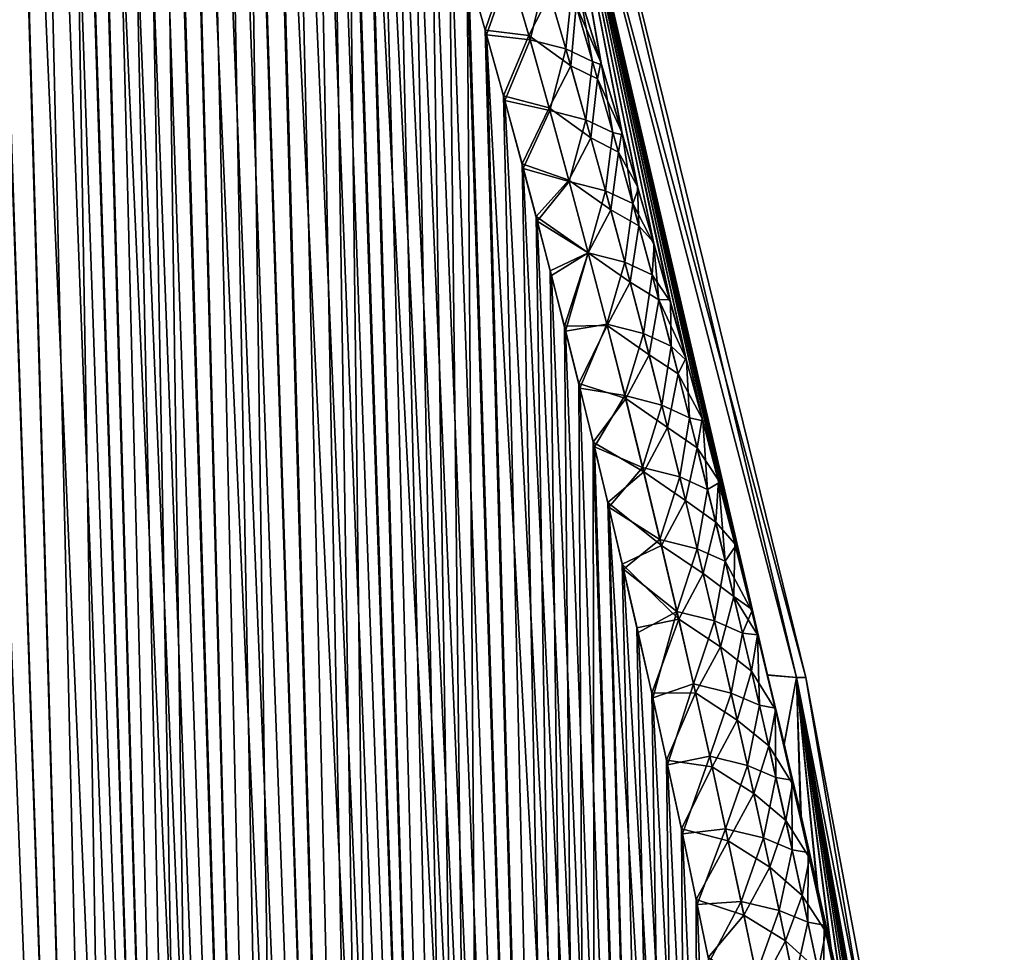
# Model space of a CAD drawing. Header units: metres. Extents: x -109 to 109, y -108 to 40.
# Tile 187 of 216: x 93.64 to 100.03, y -81.67 to -75.62. Entities that reach past the tile are written whole.
import ezdxf

# ---------------------------------------------------------------- set-up
doc = ezdxf.new("R2010")
doc.units = ezdxf.units.M
doc.layers.add('solid_K_24_42_18_000C86_XXX', color=7, linetype='CONTINUOUS')

msp = doc.modelspace()

# ---------------------------------------------------------------- linework, layer by layer
at = {"layer": 'solid_K_24_42_18_000C86_XXX'}
for points in [[(94.02282, -102.831841, 10.116003), (92.827583, -68.201416, 9.772555), (92.676445, -68.26963, 10.055494)], [(94.022644, -102.831841, -10.116307), (92.820801, -68.203453, -9.784935), (92.975037, -68.180695, -9.510736)], [(94.022644, -102.831841, -10.116307), (93.591431, -102.810715, -10.906762), (92.820801, -68.203453, -9.784935)], [(94.02282, -102.831841, 10.116003), (92.981041, -68.180748, 9.500344), (92.827583, -68.201416, 9.772555)], [(94.022644, -102.831841, -10.116307), (92.975037, -68.180695, -9.510736), (93.135391, -68.203712, -9.240135)], [(94.491798, -102.810669, 9.34737), (93.140869, -68.205284, 9.231131), (92.981041, -68.180748, 9.500344)], [(94.02282, -102.831841, 10.116003), (94.491798, -102.810669, 9.34737), (92.981041, -68.180748, 9.500344)], [(94.022644, -102.831841, -10.116307), (93.135391, -68.203712, -9.240135), (93.306366, -68.274971, -8.966091)], [(94.491798, -102.810669, 9.34737), (93.311584, -68.277779, 8.957937), (93.140869, -68.205284, 9.231131)], [(93.591545, -102.81073, 10.906535), (94.02282, -102.831841, 10.116003), (92.676445, -68.26963, 10.055494)], [(94.491585, -102.810684, -9.347705), (93.306366, -68.274971, -8.966091), (93.492111, -68.401138, -8.683512)], [(94.491585, -102.810684, -9.347705), (94.022644, -102.831841, -10.116307), (93.306366, -68.274971, -8.966091)], [(94.491798, -102.810669, 9.34737), (93.497559, -68.405632, 8.675452), (93.311584, -68.277779, 8.957937)], [(94.491585, -102.810684, -9.347705), (93.492111, -68.401138, -8.683512), (93.69529, -68.591568, -8.390559)], [(94.998283, -102.746971, 8.60115), (93.701714, -68.598389, 8.381553), (93.497559, -68.405632, 8.675452)], [(94.491798, -102.810669, 9.34737), (94.998283, -102.746971, 8.60115), (93.497559, -68.405632, 8.675452)], [(94.491585, -102.810684, -9.347705), (93.69529, -68.591568, -8.390559), (93.916603, -68.854912, -8.088625)], [(94.998283, -102.746971, 8.60115), (93.81073, -68.721733, 8.230936), (93.701714, -68.598389, 8.381553)], [(94.998283, -102.746971, 8.60115), (93.923767, -68.864388, 8.079137), (93.81073, -68.721733, 8.230936)], [(94.998077, -102.747002, -8.601447), (93.916603, -68.854912, -8.088625), (94.03363, -69.0158, -7.935572)], [(94.998077, -102.747002, -8.601447), (94.491585, -102.810684, -9.347705), (93.916603, -68.854912, -8.088625)], [(94.998283, -102.746971, 8.60115), (94.040916, -69.026253, 7.926178), (93.923767, -68.864388, 8.079137)], [(94.998077, -102.747002, -8.601447), (94.03363, -69.0158, -7.935572), (94.154335, -69.196877, -7.782183)], [(95.542007, -102.640343, 7.878324), (94.161766, -69.208427, 7.772877), (94.040916, -69.026253, 7.926178)], [(94.998283, -102.746971, 8.60115), (95.542007, -102.640343, 7.878324), (94.040916, -69.026253, 7.926178)], [(94.998077, -102.747002, -8.601447), (94.154335, -69.196877, -7.782183), (94.278687, -69.398094, -7.62862)], [(95.542007, -102.640343, 7.878324), (94.286308, -69.410919, 7.619349), (94.161766, -69.208427, 7.772877)], [(94.998077, -102.747002, -8.601447), (94.278687, -69.398094, -7.62862), (94.406532, -69.620445, -7.47526)], [(95.542007, -102.640343, 7.878324), (94.414337, -69.634537, 7.466045), (94.286308, -69.410919, 7.619349)], [(94.998077, -102.747002, -8.601447), (94.406532, -69.620445, -7.47526), (94.537827, -69.864052, -7.322261)], [(95.542007, -102.640343, 7.878324), (94.545784, -69.879364, 7.313136), (94.414337, -69.634537, 7.466045)], [(95.541832, -102.640381, -7.878541), (94.537827, -69.864052, -7.322261), (94.672508, -70.1297, -7.16984)], [(95.541832, -102.640381, -7.878541), (94.998077, -102.747002, -8.601447), (94.537827, -69.864052, -7.322261)], [(95.542007, -102.640343, 7.878324), (94.680595, -70.146194, 7.160828), (94.545784, -69.879364, 7.313136)], [(95.541832, -102.640381, -7.878541), (94.672508, -70.1297, -7.16984), (94.810516, -70.417686, -7.018166)], [(96.122894, -102.490204, 7.179855), (94.818718, -70.435295, 7.009289), (94.680595, -70.146194, 7.160828)], [(95.542007, -102.640343, 7.878324), (96.122894, -102.490204, 7.179855), (94.680595, -70.146194, 7.160828)], [(95.541832, -102.640381, -7.878541), (94.810516, -70.417686, -7.018166), (94.951843, -70.728699, -6.867344)], [(96.122894, -102.490204, 7.179855), (94.960144, -70.747391, 6.858626), (94.818718, -70.435295, 7.009289)], [(95.541832, -102.640381, -7.878541), (94.951843, -70.728699, -6.867344), (95.096466, -71.063377, -6.71753)], [(96.122894, -102.490204, 7.179855), (95.104828, -71.083176, 6.708997), (94.960144, -70.747391, 6.858626)], [(96.122765, -102.490242, -7.179998), (95.096466, -71.063377, -6.71753), (95.244385, -71.422218, -6.56879)], [(96.122765, -102.490242, -7.179998), (95.541832, -102.640381, -7.878541), (95.096466, -71.063377, -6.71753)], [(96.122894, -102.490204, 7.179855), (95.2528, -71.443115, 6.560461), (95.104828, -71.083176, 6.708997)], [(96.122765, -102.490242, -7.179998), (95.244385, -71.422218, -6.56879), (95.395584, -71.806396, -6.421269)], [(96.74115, -102.295296, 6.506678), (95.404037, -71.828377, 6.413153), (95.2528, -71.443115, 6.560461)], [(96.122894, -102.490204, 7.179855), (96.74115, -102.295296, 6.506678), (95.2528, -71.443115, 6.560461)], [(96.122765, -102.490242, -7.179998), (95.395584, -71.806396, -6.421269), (95.550079, -72.216133, -6.275023)], [(96.74115, -102.295296, 6.506678), (95.558563, -72.239174, 6.267127), (95.404037, -71.828377, 6.413153)], [(96.122765, -102.490242, -7.179998), (95.550079, -72.216133, -6.275023), (95.6549, -72.504532, -6.178323)], [(96.74115, -102.295296, 6.506678), (95.663391, -72.528267, 6.170578), (95.558563, -72.239174, 6.267127)], [(96.122765, -102.490242, -7.179998), (95.6549, -72.504532, -6.178323), (95.761177, -72.804703, -6.082247)], [(96.74115, -102.295296, 6.506678), (95.769676, -72.829109, 6.074656), (95.663391, -72.528267, 6.170578)], [(96.741074, -102.295326, -6.506762), (95.761177, -72.804703, -6.082247), (95.868912, -73.117325, -5.986857)], [(96.741074, -102.295326, -6.506762), (96.122765, -102.490242, -7.179998), (95.761177, -72.804703, -6.082247)], [(96.74115, -102.295296, 6.506678), (95.877411, -73.142395, 5.979422), (95.769676, -72.829109, 6.074656)], [(96.741074, -102.295326, -6.506762), (95.868912, -73.117325, -5.986857), (95.978088, -73.443222, -5.892219)], [(98.681587, -79.883408, -1.653787), (96.927246, -73.114449, -2.469506), (97.075981, -73.114449)], [(97.412163, -75.892372, -4.09162), (97.277092, -75.454353, -4.20167), (96.927246, -73.114449, -2.469506)], [(97.548462, -76.346474, -3.982953), (97.412163, -75.892372, -4.09162), (96.927246, -73.114449, -2.469506)], [(97.651527, -76.698296, -3.902545), (97.548462, -76.346474, -3.982953), (96.927246, -73.114449, -2.469506)], [(97.755272, -77.059906, -3.823112), (97.651527, -76.698296, -3.902545), (96.927246, -73.114449, -2.469506)], [(97.859489, -77.430649, -3.744467), (97.755272, -77.059906, -3.823112), (96.927246, -73.114449, -2.469506)], [(97.964218, -77.811043, -3.666719), (97.859489, -77.430649, -3.744467), (96.927246, -73.114449, -2.469506)], [(98.069489, -78.201675, -3.590001), (97.964218, -77.811043, -3.666719), (96.927246, -73.114449, -2.469506)], [(98.175339, -78.603142, -3.514442), (98.069489, -78.201675, -3.590001), (96.927246, -73.114449, -2.469506)], [(98.281647, -79.015297, -3.440011), (98.175339, -78.603142, -3.514442), (96.927246, -73.114449, -2.469506)], [(98.388199, -79.437561, -3.366569), (98.281647, -79.015297, -3.440011), (96.927246, -73.114449, -2.469506)], [(98.430046, -79.605988, -3.33808), (98.388199, -79.437561, -3.366569), (96.927246, -73.114449, -2.469506)], [(98.494034, -79.86644, -3.294936), (98.430046, -79.605988, -3.33808), (96.927246, -73.114449, -2.469506)], [(98.681587, -79.883408, -1.653787), (98.494034, -79.86644, -3.294936), (96.927246, -73.114449, -2.469506)], [(96.927261, -73.114449, 2.469382), (98.743149, -79.883408), (97.075981, -73.114449)], [(96.927261, -73.114449, 2.469382), (98.681595, -79.883408, 1.653704), (98.743149, -79.883408)], [(96.927261, -73.114449, 2.469382), (98.494141, -79.86689, 3.294863), (98.681595, -79.883408, 1.653704)], [(96.927261, -73.114449, 2.469382), (98.392174, -79.453491, 3.363854), (98.494141, -79.86689, 3.294863)], [(96.927261, -73.114449, 2.469382), (98.285728, -79.031288, 3.437169), (98.392174, -79.453491, 3.363854)], [(96.927261, -73.114449, 2.469382), (98.179527, -78.619186, 3.511473), (98.285728, -79.031288, 3.437169)], [(96.927261, -73.114449, 2.469382), (98.073776, -78.217766, 3.586902), (98.179527, -78.619186, 3.511473)], [(96.927261, -73.114449, 2.469382), (97.968605, -77.827156, 3.663491), (98.073776, -78.217766, 3.586902)], [(96.927261, -73.114449, 2.469382), (97.863976, -77.446777, 3.741107), (97.968605, -77.827156, 3.663491)], [(96.927261, -73.114449, 2.469382), (97.75985, -77.076027, 3.81962), (97.863976, -77.446777, 3.741107)], [(96.927261, -73.114449, 2.469382), (97.656204, -76.714401, 3.898923), (97.75985, -77.076027, 3.81962)], [(96.927261, -73.114449, 2.469382), (97.553223, -76.362541, 3.9792), (97.656204, -76.714401, 3.898923)], [(96.927261, -73.114449, 2.469382), (97.41703, -75.908371, 4.087693), (97.553223, -76.362541, 3.9792)], [(96.927261, -73.114449, 2.469382), (97.282066, -75.470261, 4.197567), (97.41703, -75.908371, 4.087693)], [(98.743149, -79.883408), (98.681587, -79.883408, -1.653787), (97.075981, -73.114449)], [(97.396698, -102.054413, 5.860334), (95.986572, -73.468933, 5.884945), (95.877411, -73.142395, 5.979422)], [(96.74115, -102.295296, 6.506678), (97.396698, -102.054413, 5.860334), (95.877411, -73.142395, 5.979422)], [(96.741074, -102.295326, -6.506762), (95.978088, -73.443222, -5.892219), (96.088715, -73.781868, -5.798305)], [(97.396698, -102.054413, 5.860334), (96.097183, -73.808197, 5.791195), (95.986572, -73.468933, 5.884945)], [(96.741074, -102.295326, -6.506762), (96.088715, -73.781868, -5.798305), (96.200775, -74.133797, -5.705172)], [(97.396698, -102.054413, 5.860334), (96.209221, -74.160728, 5.698232), (96.097183, -73.808197, 5.791195)], [(96.741074, -102.295326, -6.506762), (96.200775, -74.133797, -5.705172), (96.314232, -74.500076, -5.612916)], [(97.396698, -102.054413, 5.860334), (96.322647, -74.52758, 5.606153), (96.209221, -74.160728, 5.698232)], [(96.741074, -102.295326, -6.506762), (96.314232, -74.500076, -5.612916), (96.429115, -74.880348, -5.521511)], [(97.396698, -102.054413, 5.860334), (96.437485, -74.908401, 5.514931), (96.322647, -74.52758, 5.606153)], [(96.741074, -102.295326, -6.506762), (96.429115, -74.880348, -5.521511), (96.545395, -75.274841, -5.430997)], [(97.396698, -102.054413, 5.860334), (96.553703, -75.303429, 5.424605), (96.437485, -74.908401, 5.514931)], [(96.810829, -75.253044, -5.135782), (96.662994, -75.684814, -5.341505), (96.545395, -75.274841, -5.430997)], [(97.396652, -102.054428, -5.860377), (96.545395, -75.274841, -5.430997), (96.662994, -75.684814, -5.341505)], [(97.396652, -102.054428, -5.860377), (96.741074, -102.295326, -6.506762), (96.545395, -75.274841, -5.430997)], [(96.821747, -75.290894, 5.127875), (96.553703, -75.303429, 5.424605), (96.671234, -75.71389, 5.335309)], [(96.945808, -75.718788, -5.037706), (96.662994, -75.684814, -5.341505), (96.810829, -75.253044, -5.135782)], [(96.821747, -75.290894, 5.127875), (96.671234, -75.71389, 5.335309), (96.953728, -75.747276, 5.032149)], [(96.945808, -75.718788, -5.037706), (96.810829, -75.253044, -5.135782), (97.082741, -75.449989, -4.753381)], [(96.821747, -75.290894, 5.127875), (96.953728, -75.747276, 5.032149), (97.052391, -75.347527, 4.77475)], [(97.396698, -102.054413, 5.860334), (96.671234, -75.71389, 5.335309), (96.553703, -75.303429, 5.424605)], [(96.953728, -75.747276, 5.032149), (97.186035, -75.805359, 4.682164), (97.052391, -75.347527, 4.77475)], [(97.224091, -75.428436, 4.388547), (97.052391, -75.347527, 4.77475), (97.186035, -75.805359, 4.682164)], [(97.224091, -75.428436, 4.388547), (97.186035, -75.805359, 4.682164), (97.359276, -75.886971, 4.298726)], [(97.224091, -75.428436, 4.388547), (97.359276, -75.886971, 4.298726), (97.282066, -75.470261, 4.197567)], [(96.945808, -75.718788, -5.037706), (97.082741, -75.449989, -4.753381), (97.217628, -75.915024, -4.660452)], [(97.217628, -75.915024, -4.660452), (97.082741, -75.449989, -4.753381), (97.2528, -75.524673, -4.369206)], [(97.2528, -75.524673, -4.369206), (97.277092, -75.454353, -4.20167), (97.412163, -75.892372, -4.09162)], [(97.359276, -75.886971, 4.298726), (97.41703, -75.908371, 4.087693), (97.282066, -75.470261, 4.197567)], [(97.217628, -75.915024, -4.660452), (97.2528, -75.524673, -4.369206), (97.391968, -75.999603, -4.277236)], [(97.391968, -75.999603, -4.277236), (97.2528, -75.524673, -4.369206), (97.412163, -75.892372, -4.09162)], [(97.396652, -102.054428, -5.860377), (96.662994, -75.684814, -5.341505), (96.781921, -76.110344, -5.253039)], [(96.945808, -75.718788, -5.037706), (96.781921, -76.110344, -5.253039), (96.662994, -75.684814, -5.341505)], [(98.089439, -101.766281, 5.242545), (96.790077, -76.139877, 5.247045), (96.671234, -75.71389, 5.335309)], [(96.953728, -75.747276, 5.032149), (96.671234, -75.71389, 5.335309), (96.790077, -76.139877, 5.247045)], [(97.396698, -102.054413, 5.860334), (98.089439, -101.766281, 5.242545), (96.671234, -75.71389, 5.335309)], [(97.077553, -76.186501, -4.944359), (96.781921, -76.110344, -5.253039), (96.945808, -75.718788, -5.037706)], [(96.953728, -75.747276, 5.032149), (96.790077, -76.139877, 5.247045), (97.082611, -76.205551, 4.940961)], [(97.077553, -76.186501, -4.944359), (96.945808, -75.718788, -5.037706), (97.217628, -75.915024, -4.660452)], [(96.953728, -75.747276, 5.032149), (97.082611, -76.205551, 4.940961), (97.186035, -75.805359, 4.682164)], [(97.082611, -76.205551, 4.940961), (97.316483, -76.264755, 4.593998), (97.186035, -75.805359, 4.682164)], [(97.359276, -75.886971, 4.298726), (97.186035, -75.805359, 4.682164), (97.316483, -76.264755, 4.593998)], [(97.077553, -76.186501, -4.944359), (97.217628, -75.915024, -4.660452), (97.349258, -76.381638, -4.572012)], [(97.349258, -76.381638, -4.572012), (97.217628, -75.915024, -4.660452), (97.391968, -75.999603, -4.277236)], [(97.359276, -75.886971, 4.298726), (97.316483, -76.264755, 4.593998), (97.491211, -76.346802, 4.213207)], [(97.359276, -75.886971, 4.298726), (97.491211, -76.346802, 4.213207), (97.41703, -75.908371, 4.087693)], [(97.391968, -75.999603, -4.277236), (97.412163, -75.892372, -4.09162), (97.548462, -76.346474, -3.982953)], [(97.491211, -76.346802, 4.213207), (97.553223, -76.362541, 3.9792), (97.41703, -75.908371, 4.087693)], [(97.349258, -76.381638, -4.572012), (97.391968, -75.999603, -4.277236), (97.527664, -76.475906, -4.189829)], [(97.527664, -76.475906, -4.189829), (97.391968, -75.999603, -4.277236), (97.548462, -76.346474, -3.982953)], [(97.396652, -102.054428, -5.860377), (96.781921, -76.110344, -5.253039), (96.902176, -76.551163, -5.165591)], [(97.077553, -76.186501, -4.944359), (96.902176, -76.551163, -5.165591), (96.781921, -76.110344, -5.253039)], [(98.089439, -101.766281, 5.242545), (96.910233, -76.581123, 5.159804), (96.790077, -76.139877, 5.247045)], [(97.082611, -76.205551, 4.940961), (96.790077, -76.139877, 5.247045), (96.910233, -76.581123, 5.159804)], [(97.206192, -76.656021, -4.855461), (96.902176, -76.551163, -5.165591), (97.077553, -76.186501, -4.944359)], [(97.206192, -76.656021, -4.855461), (97.077553, -76.186501, -4.944359), (97.349258, -76.381638, -4.572012)], [(97.082611, -76.205551, 4.940961), (96.910233, -76.581123, 5.159804), (97.208519, -76.665543, 4.85401)], [(97.082611, -76.205551, 4.940961), (97.208519, -76.665543, 4.85401), (97.316483, -76.264755, 4.593998)], [(97.208519, -76.665543, 4.85401), (97.443871, -76.725594, 4.509974), (97.316483, -76.264755, 4.593998)], [(97.491211, -76.346802, 4.213207), (97.316483, -76.264755, 4.593998), (97.443871, -76.725594, 4.509974)], [(97.206192, -76.656021, -4.855461), (97.349258, -76.381638, -4.572012), (97.477753, -76.849716, -4.487792)], [(97.477753, -76.849716, -4.487792), (97.349258, -76.381638, -4.572012), (97.527664, -76.475906, -4.189829)], [(97.491211, -76.346802, 4.213207), (97.443871, -76.725594, 4.509974), (97.620003, -76.807831, 4.13174)], [(97.491211, -76.346802, 4.213207), (97.620003, -76.807831, 4.13174), (97.553223, -76.362541, 3.9792)], [(97.527664, -76.475906, -4.189829), (97.548462, -76.346474, -3.982953), (97.651527, -76.698296, -3.902545)], [(97.620003, -76.807831, 4.13174), (97.656204, -76.714401, 3.898923), (97.553223, -76.362541, 3.9792)], [(97.477753, -76.849716, -4.487792), (97.527664, -76.475906, -4.189829), (97.660034, -76.953468, -4.106696)], [(97.660034, -76.953468, -4.106696), (97.527664, -76.475906, -4.189829), (97.651527, -76.698296, -3.902545)], [(97.396652, -102.054428, -5.860377), (96.902176, -76.551163, -5.165591), (96.993172, -76.892677, -5.100776)], [(97.206192, -76.656021, -4.855461), (96.993172, -76.892677, -5.100776), (96.902176, -76.551163, -5.165591)], [(98.089439, -101.766281, 5.242545), (97.001144, -76.922928, 5.095149), (96.910233, -76.581123, 5.159804)], [(97.208519, -76.665543, 4.85401), (96.910233, -76.581123, 5.159804), (97.001144, -76.922928, 5.095149)], [(97.331825, -77.127197, -4.770746), (96.993172, -76.892677, -5.100776), (97.206192, -76.656021, -4.855461)], [(97.208519, -76.665543, 4.85401), (97.001144, -76.922928, 5.095149), (97.331558, -77.127121, 4.771063)], [(97.331825, -77.127197, -4.770746), (97.206192, -76.656021, -4.855461), (97.477753, -76.849716, -4.487792)], [(97.208519, -76.665543, 4.85401), (97.331558, -77.127121, 4.771063), (97.443871, -76.725594, 4.509974)], [(97.660034, -76.953468, -4.106696), (97.651527, -76.698296, -3.902545), (97.755272, -77.059906, -3.823112)], [(97.331558, -77.127121, 4.771063), (97.568298, -77.187767, 4.42986), (97.443871, -76.725594, 4.509974)], [(97.620003, -76.807831, 4.13174), (97.443871, -76.725594, 4.509974), (97.568298, -77.187767, 4.42986)], [(97.620003, -76.807831, 4.13174), (97.75985, -77.076027, 3.81962), (97.656204, -76.714401, 3.898923)], [(97.620003, -76.807831, 4.13174), (97.568298, -77.187767, 4.42986), (97.745773, -77.269989, 4.054088)], [(97.620003, -76.807831, 4.13174), (97.745773, -77.269989, 4.054088), (97.75985, -77.076027, 3.81962)], [(97.396652, -102.054428, -5.860377), (96.993172, -76.892677, -5.100776), (97.084793, -77.24411, -5.036693)], [(97.331825, -77.127197, -4.770746), (97.084793, -77.24411, -5.036693), (96.993172, -76.892677, -5.100776)], [(97.331825, -77.127197, -4.770746), (97.477753, -76.849716, -4.487792), (97.603233, -77.319145, -4.407526)], [(97.603233, -77.319145, -4.407526), (97.477753, -76.849716, -4.487792), (97.660034, -76.953468, -4.106696)], [(98.089439, -101.766281, 5.242545), (97.092682, -77.274635, 5.031227), (97.001144, -76.922928, 5.095149)], [(97.331558, -77.127121, 4.771063), (97.001144, -76.922928, 5.095149), (97.092682, -77.274635, 5.031227)], [(97.603233, -77.319145, -4.407526), (97.660034, -76.953468, -4.106696), (97.789215, -77.432205, -4.027552)], [(97.789215, -77.432205, -4.027552), (97.660034, -76.953468, -4.106696), (97.755272, -77.059906, -3.823112)], [(97.745773, -77.269989, 4.054088), (97.863976, -77.446777, 3.741107), (97.75985, -77.076027, 3.81962)], [(97.789215, -77.432205, -4.027552), (97.755272, -77.059906, -3.823112), (97.859489, -77.430649, -3.744467)], [(97.331825, -77.127197, -4.770746), (97.177124, -77.604805, -4.973254), (97.084793, -77.24411, -5.036693)], [(97.331558, -77.127121, 4.771063), (97.092682, -77.274635, 5.031227), (97.184914, -77.635567, 4.967952)], [(97.454567, -77.599899, -4.68995), (97.177124, -77.604805, -4.973254), (97.331825, -77.127197, -4.770746)], [(97.331558, -77.127121, 4.771063), (97.184914, -77.635567, 4.967952), (97.451813, -77.590164, 4.691893)], [(97.331558, -77.127121, 4.771063), (97.451813, -77.590164, 4.691893), (97.568298, -77.187767, 4.42986)], [(97.454567, -77.599899, -4.68995), (97.331825, -77.127197, -4.770746), (97.603233, -77.319145, -4.407526)], [(97.451813, -77.590164, 4.691893), (97.689873, -77.651184, 4.353425), (97.568298, -77.187767, 4.42986)], [(97.745773, -77.269989, 4.054088), (97.568298, -77.187767, 4.42986), (97.689873, -77.651184, 4.353425)], [(97.396652, -102.054428, -5.860377), (97.084793, -77.24411, -5.036693), (97.177124, -77.604805, -4.973254)], [(98.089439, -101.766281, 5.242545), (97.184914, -77.635567, 4.967952), (97.092682, -77.274635, 5.031227)], [(97.745773, -77.269989, 4.054088), (97.689873, -77.651184, 4.353425), (97.868629, -77.733185, 3.980017)], [(97.745773, -77.269989, 4.054088), (97.868629, -77.733185, 3.980017), (97.863976, -77.446777, 3.741107)], [(97.454567, -77.599899, -4.68995), (97.603233, -77.319145, -4.407526), (97.725815, -77.789818, -4.330967)], [(97.725815, -77.789818, -4.330967), (97.603233, -77.319145, -4.407526), (97.789215, -77.432205, -4.027552)], [(97.725815, -77.789818, -4.330967), (97.789215, -77.432205, -4.027552), (97.915321, -77.912033, -3.95216)], [(97.789215, -77.432205, -4.027552), (97.859489, -77.430649, -3.744467), (97.964218, -77.811043, -3.666719)], [(97.915321, -77.912033, -3.95216), (97.789215, -77.432205, -4.027552), (97.964218, -77.811043, -3.666719)], [(97.868629, -77.733185, 3.980017), (97.968605, -77.827156, 3.663491), (97.863976, -77.446777, 3.741107)], [(97.454567, -77.599899, -4.68995), (97.270111, -77.974991, -4.910498), (97.177124, -77.604805, -4.973254)], [(97.451813, -77.590164, 4.691893), (97.184914, -77.635567, 4.967952), (97.277794, -78.005974, 4.905363)], [(97.574524, -78.074005, -4.612851), (97.270111, -77.974991, -4.910498), (97.454567, -77.599899, -4.68995)], [(97.451813, -77.590164, 4.691893), (97.277794, -78.005974, 4.905363), (97.569382, -78.054565, 4.616276)], [(97.451813, -77.590164, 4.691893), (97.569382, -78.054565, 4.616276), (97.689873, -77.651184, 4.353425)], [(97.574524, -78.074005, -4.612851), (97.454567, -77.599899, -4.68995), (97.725815, -77.789818, -4.330967)], [(97.396652, -102.054428, -5.860377), (97.177124, -77.604805, -4.973254), (97.270111, -77.974991, -4.910498)], [(98.089439, -101.766281, 5.242545), (97.277794, -78.005974, 4.905363), (97.184914, -77.635567, 4.967952)], [(97.569382, -78.054565, 4.616276), (97.808693, -78.115746, 4.280447), (97.689873, -77.651184, 4.353425)], [(97.868629, -77.733185, 3.980017), (97.689873, -77.651184, 4.353425), (97.808693, -78.115746, 4.280447)], [(97.574524, -78.074005, -4.612851), (97.725815, -77.789818, -4.330967), (97.845581, -78.26165, -4.257926)], [(97.845581, -78.26165, -4.257926), (97.725815, -77.789818, -4.330967), (97.915321, -77.912033, -3.95216)], [(97.868629, -77.733185, 3.980017), (97.808693, -78.115746, 4.280447), (97.988686, -78.197357, 3.909318)], [(97.868629, -77.733185, 3.980017), (97.988686, -78.197357, 3.909318), (97.968605, -77.827156, 3.663491)], [(97.915321, -77.912033, -3.95216), (97.964218, -77.811043, -3.666719), (98.069489, -78.201675, -3.590001)], [(97.988686, -78.197357, 3.909318), (98.073776, -78.217766, 3.586902), (97.968605, -77.827156, 3.663491)], [(97.845581, -78.26165, -4.257926), (97.915321, -77.912033, -3.95216), (98.038437, -78.392891, -3.880327)], [(98.038437, -78.392891, -3.880327), (97.915321, -77.912033, -3.95216), (98.069489, -78.201675, -3.590001)], [(97.396652, -102.054428, -5.860377), (97.270111, -77.974991, -4.910498), (97.363678, -78.35537, -4.848521)], [(97.574524, -78.074005, -4.612851), (97.363678, -78.35537, -4.848521), (97.270111, -77.974991, -4.910498)], [(98.089439, -101.766281, 5.242545), (97.371254, -78.386528, 4.843555), (97.277794, -78.005974, 4.905363)], [(97.569382, -78.054565, 4.616276), (97.277794, -78.005974, 4.905363), (97.371254, -78.386528, 4.843555)], [(97.69175, -78.549416, -4.539264), (97.363678, -78.35537, -4.848521), (97.574524, -78.074005, -4.612851)], [(97.569382, -78.054565, 4.616276), (97.371254, -78.386528, 4.843555), (97.684349, -78.52021, 4.544024)], [(97.569382, -78.054565, 4.616276), (97.684349, -78.52021, 4.544024), (97.808693, -78.115746, 4.280447)], [(97.69175, -78.549416, -4.539264), (97.574524, -78.074005, -4.612851), (97.845581, -78.26165, -4.257926)], [(97.684349, -78.52021, 4.544024), (97.924843, -78.58139, 4.210754), (97.808693, -78.115746, 4.280447)], [(97.988686, -78.197357, 3.909318), (97.808693, -78.115746, 4.280447), (97.924843, -78.58139, 4.210754)], [(97.988686, -78.197357, 3.909318), (97.924843, -78.58139, 4.210754), (98.106003, -78.662453, 3.841827)], [(97.988686, -78.197357, 3.909318), (98.106003, -78.662453, 3.841827), (98.073776, -78.217766, 3.586902)], [(98.038437, -78.392891, -3.880327), (98.069489, -78.201675, -3.590001), (98.175339, -78.603142, -3.514442)], [(98.106003, -78.662453, 3.841827), (98.179527, -78.619186, 3.511473), (98.073776, -78.217766, 3.586902)], [(97.69175, -78.549416, -4.539264), (97.845581, -78.26165, -4.257926), (97.962608, -78.734581, -4.188224)], [(97.962608, -78.734581, -4.188224), (97.845581, -78.26165, -4.257926), (98.038437, -78.392891, -3.880327)], [(98.089417, -101.766289, -5.242566), (97.363678, -78.35537, -4.848521), (97.457748, -78.74662, -4.787417)], [(97.69175, -78.549416, -4.539264), (97.457748, -78.74662, -4.787417), (97.363678, -78.35537, -4.848521)], [(98.089417, -101.766289, -5.242566), (97.396652, -102.054428, -5.860377), (97.363678, -78.35537, -4.848521)], [(98.089439, -101.766281, 5.242545), (97.465202, -78.777939, 4.782622), (97.371254, -78.386528, 4.843555)], [(97.684349, -78.52021, 4.544024), (97.371254, -78.386528, 4.843555), (97.465202, -78.777939, 4.782622)], [(97.962608, -78.734581, -4.188224), (98.038437, -78.392891, -3.880327), (98.158661, -78.874702, -3.811859)], [(98.158661, -78.874702, -3.811859), (98.038437, -78.392891, -3.880327), (98.175339, -78.603142, -3.514442)], [(97.806328, -79.026054, -4.469012), (97.457748, -78.74662, -4.787417), (97.69175, -78.549416, -4.539264)], [(97.684349, -78.52021, 4.544024), (97.465202, -78.777939, 4.782622), (97.796761, -78.987038, 4.47498)], [(97.684349, -78.52021, 4.544024), (97.796761, -78.987038, 4.47498), (97.924843, -78.58139, 4.210754)], [(97.806328, -79.026054, -4.469012), (97.69175, -78.549416, -4.539264), (97.962608, -78.734581, -4.188224)], [(97.796761, -78.987038, 4.47498), (98.038383, -79.048042, 4.144187), (97.924843, -78.58139, 4.210754)], [(98.106003, -78.662453, 3.841827), (97.924843, -78.58139, 4.210754), (98.038383, -79.048042, 4.144187)], [(98.106003, -78.662453, 3.841827), (98.220665, -79.128418, 3.777386), (98.179527, -78.619186, 3.511473)], [(98.158661, -78.874702, -3.811859), (98.175339, -78.603142, -3.514442), (98.281647, -79.015297, -3.440011)], [(98.220665, -79.128418, 3.777386), (98.285728, -79.031288, 3.437169), (98.179527, -78.619186, 3.511473)], [(98.106003, -78.662453, 3.841827), (98.038383, -79.048042, 4.144187), (98.220665, -79.128418, 3.777386)], [(98.089417, -101.766289, -5.242566), (97.457748, -78.74662, -4.787417), (97.552376, -79.148315, -4.727115)], [(97.806328, -79.026054, -4.469012), (97.552376, -79.148315, -4.727115), (97.457748, -78.74662, -4.787417)], [(97.806328, -79.026054, -4.469012), (97.962608, -78.734581, -4.188224), (98.076981, -79.208519, -4.121682)], [(98.076981, -79.208519, -4.121682), (97.962608, -78.734581, -4.188224), (98.158661, -78.874702, -3.811859)], [(98.81958, -101.428711, 4.654962), (97.559708, -79.179756, 4.722494), (97.465202, -78.777939, 4.782622)], [(97.796761, -78.987038, 4.47498), (97.465202, -78.777939, 4.782622), (97.559708, -79.179756, 4.722494)], [(98.089439, -101.766281, 5.242545), (98.81958, -101.428711, 4.654962), (97.465202, -78.777939, 4.782622)], [(98.076981, -79.208519, -4.121682), (98.158661, -78.874702, -3.811859), (98.276085, -79.357422, -3.746567)], [(98.276085, -79.357422, -3.746567), (98.158661, -78.874702, -3.811859), (98.281647, -79.015297, -3.440011)], [(97.796761, -78.987038, 4.47498), (97.559708, -79.179756, 4.722494), (97.906693, -79.454956, 4.408988)], [(97.796761, -78.987038, 4.47498), (97.906693, -79.454956, 4.408988), (98.038383, -79.048042, 4.144187)], [(97.918327, -79.503815, -4.401915), (97.552376, -79.148315, -4.727115), (97.806328, -79.026054, -4.469012)], [(97.918327, -79.503815, -4.401915), (97.806328, -79.026054, -4.469012), (98.076981, -79.208519, -4.121682)], [(97.906693, -79.454956, 4.408988), (98.149384, -79.51564, 4.080589), (98.038383, -79.048042, 4.144187)], [(98.220665, -79.128418, 3.777386), (98.038383, -79.048042, 4.144187), (98.149384, -79.51564, 4.080589)], [(98.220665, -79.128418, 3.777386), (98.392174, -79.453491, 3.363854), (98.285728, -79.031288, 3.437169)], [(98.276085, -79.357422, -3.746567), (98.281647, -79.015297, -3.440011), (98.388199, -79.437561, -3.366569)], [(98.220665, -79.128418, 3.777386), (98.149384, -79.51564, 4.080589), (98.332741, -79.595192, 3.715835)], [(98.220665, -79.128418, 3.777386), (98.332741, -79.595192, 3.715835), (98.392174, -79.453491, 3.363854)], [(98.089417, -101.766289, -5.242566), (97.552376, -79.148315, -4.727115), (97.647575, -79.560272, -4.667593)], [(97.918327, -79.503815, -4.401915), (97.647575, -79.560272, -4.667593), (97.552376, -79.148315, -4.727115)], [(98.81958, -101.428711, 4.654962), (97.654762, -79.591805, 4.663146), (97.559708, -79.179756, 4.722494)], [(97.906693, -79.454956, 4.408988), (97.559708, -79.179756, 4.722494), (97.654762, -79.591805, 4.663146)], [(97.918327, -79.503815, -4.401915), (98.076981, -79.208519, -4.121682), (98.188766, -79.683411, -4.058131)], [(98.188766, -79.683411, -4.058131), (98.076981, -79.208519, -4.121682), (98.276085, -79.357422, -3.746567)], [(98.188766, -79.683411, -4.058131), (98.276085, -79.357422, -3.746567), (98.39077, -79.840981, -3.684291)], [(98.276085, -79.357422, -3.746567), (98.388199, -79.437561, -3.366569), (98.430046, -79.605988, -3.33808)], [(98.39077, -79.840981, -3.684291), (98.276085, -79.357422, -3.746567), (98.430046, -79.605988, -3.33808)], [(98.332741, -79.595192, 3.715835), (98.430138, -79.606361, 3.338018), (98.392174, -79.453491, 3.363854)], [(98.392174, -79.453491, 3.363854), (98.430138, -79.606361, 3.338018), (98.494141, -79.86689, 3.294863)], [(97.918327, -79.503815, -4.401915), (97.74321, -79.983292, -4.608976), (97.647575, -79.560272, -4.667593)], [(97.906693, -79.454956, 4.408988), (97.654762, -79.591805, 4.663146), (97.750259, -80.014877, 4.604706)], [(98.027809, -79.982635, -4.337819), (97.74321, -79.983292, -4.608976), (97.918327, -79.503815, -4.401915)], [(97.906693, -79.454956, 4.408988), (97.750259, -80.014877, 4.604706), (98.014206, -79.923904, 4.345892)], [(97.906693, -79.454956, 4.408988), (98.014206, -79.923904, 4.345892), (98.149384, -79.51564, 4.080589)], [(98.027809, -79.982635, -4.337819), (97.918327, -79.503815, -4.401915), (98.188766, -79.683411, -4.058131)], [(98.014206, -79.923904, 4.345892), (98.257912, -79.984123, 4.019807), (98.149384, -79.51564, 4.080589)], [(98.332741, -79.595192, 3.715835), (98.149384, -79.51564, 4.080589), (98.257912, -79.984123, 4.019807)], [(98.089417, -101.766289, -5.242566), (97.647575, -79.560272, -4.667593), (97.74321, -79.983292, -4.608976)], [(98.81958, -101.428711, 4.654962), (97.750259, -80.014877, 4.604706), (97.654762, -79.591805, 4.663146)], [(98.332741, -79.595192, 3.715835), (98.257912, -79.984123, 4.019807), (98.442299, -80.062737, 3.657028)], [(98.332741, -79.595192, 3.715835), (98.442299, -80.062737, 3.657028), (98.430138, -79.606361, 3.338018)], [(98.39077, -79.840981, -3.684291), (98.430046, -79.605988, -3.33808), (98.54583, -80.092354, -3.278023)], [(98.54583, -80.092354, -3.278023), (98.430046, -79.605988, -3.33808), (98.494034, -79.86644, -3.294936)], [(98.543205, -80.0812, 3.279375), (98.494141, -79.86689, 3.294863), (98.430138, -79.606361, 3.338018)], [(98.442299, -80.062737, 3.657028), (98.543205, -80.0812, 3.279375), (98.430138, -79.606361, 3.338018)], [(98.027809, -79.982635, -4.337819), (98.188766, -79.683411, -4.058131), (98.298019, -80.159203, -3.997442)], [(98.298019, -80.159203, -3.997442), (98.188766, -79.683411, -4.058131), (98.39077, -79.840981, -3.684291)], [(98.298019, -80.159203, -3.997442), (98.39077, -79.840981, -3.684291), (98.502785, -80.325348, -3.6249)], [(98.502785, -80.325348, -3.6249), (98.39077, -79.840981, -3.684291), (98.54583, -80.092354, -3.278023)], [(98.601532, -80.312286, -3.223652), (98.494034, -79.86644, -3.294936), (98.681587, -79.883408, -1.653787)], [(98.54583, -80.092354, -3.278023), (98.494034, -79.86644, -3.294936), (98.601532, -80.312286, -3.223652)], [(98.681595, -79.883408, 1.653704), (98.494141, -79.86689, 3.294863), (98.602776, -80.317497, 3.222833)], [(98.543205, -80.0812, 3.279375), (98.602776, -80.317497, 3.222833), (98.494141, -79.86689, 3.294863)], [(98.709373, -80.770386, -3.153786), (98.601532, -80.312286, -3.223652), (98.681587, -79.883408, -1.653787)], [(98.681595, -79.883408, 1.653704), (98.602776, -80.317497, 3.222833), (98.711754, -80.780602, 3.152249)], [(99.894707, -86.706291, -2.480478), (98.681587, -79.883408, -1.653787), (98.743149, -79.883408)], [(98.817337, -81.240219, -3.085235), (98.709373, -80.770386, -3.153786), (98.681587, -79.883408, -1.653787)], [(98.903397, -81.623009, -3.031454), (98.817337, -81.240219, -3.085235), (98.681587, -79.883408, -1.653787)], [(98.989426, -82.013474, -2.978546), (98.903397, -81.623009, -3.031454), (98.681587, -79.883408, -1.653787)], [(99.075447, -82.412025, -2.926593), (98.989426, -82.013474, -2.978546), (98.681587, -79.883408, -1.653787)], [(99.161453, -82.819084, -2.875676), (99.075447, -82.412025, -2.926593), (98.681587, -79.883408, -1.653787)], [(99.247437, -83.235031, -2.825868), (99.161453, -82.819084, -2.875676), (98.681587, -79.883408, -1.653787)], [(99.333176, -83.659073, -2.777025), (99.247437, -83.235031, -2.825868), (98.681587, -79.883408, -1.653787)], [(99.418602, -84.091164, -2.729143), (99.333176, -83.659073, -2.777025), (98.681587, -79.883408, -1.653787)], [(99.503708, -84.531815, -2.682318), (99.418602, -84.091164, -2.729143), (98.681587, -79.883408, -1.653787)], [(99.588493, -84.981537, -2.636648), (99.503708, -84.531815, -2.682318), (98.681587, -79.883408, -1.653787)], [(99.672943, -85.440842, -2.592229), (99.588493, -84.981537, -2.636648), (98.681587, -79.883408, -1.653787)], [(99.747345, -85.855507, -2.554058), (99.672943, -85.440842, -2.592229), (98.681587, -79.883408, -1.653787)], [(99.821304, -86.277428, -2.516825), (99.747345, -85.855507, -2.554058), (98.681587, -79.883408, -1.653787)], [(99.894707, -86.706291, -2.480478), (99.821304, -86.277428, -2.516825), (98.681587, -79.883408, -1.653787)], [(98.681595, -79.883408, 1.653704), (100.030373, -86.734787), (98.743149, -79.883408)], [(98.681595, -79.883408, 1.653704), (99.894707, -86.706322, 2.480474), (100.030373, -86.734787)], [(98.681595, -79.883408, 1.653704), (99.822128, -86.282181, 2.516409), (99.894707, -86.706322, 2.480474)], [(98.681595, -79.883408, 1.653704), (99.748993, -85.864815, 2.553209), (99.822128, -86.282181, 2.516409)], [(98.681595, -79.883408, 1.653704), (99.67543, -85.454552, 2.590931), (99.748993, -85.864815, 2.553209)], [(98.681595, -79.883408, 1.653704), (99.591087, -84.995499, 2.635263), (99.67543, -85.454552, 2.590931)], [(98.681595, -79.883408, 1.653704), (99.506409, -84.546005, 2.680845), (99.591087, -84.995499, 2.635263)], [(98.681595, -79.883408, 1.653704), (99.42141, -84.10556, 2.72758), (99.506409, -84.546005, 2.680845)], [(98.681595, -79.883408, 1.653704), (99.336098, -83.673668, 2.775371), (99.42141, -84.10556, 2.72758)], [(98.681595, -79.883408, 1.653704), (99.250458, -83.249817, 2.824122), (99.336098, -83.673668, 2.775371)], [(98.681595, -79.883408, 1.653704), (99.164581, -82.834038, 2.873838), (99.250458, -83.249817, 2.824122)], [(98.681595, -79.883408, 1.653704), (99.078674, -82.427139, 2.924661), (99.164581, -82.834038, 2.873838)], [(98.681595, -79.883408, 1.653704), (98.992752, -82.028732, 2.976519), (99.078674, -82.427139, 2.924661)], [(98.681595, -79.883408, 1.653704), (98.906815, -81.638397, 3.02933), (98.992752, -82.028732, 2.976519)], [(98.681595, -79.883408, 1.653704), (98.820862, -81.255722, 3.083015), (98.906815, -81.638397, 3.02933)], [(98.681595, -79.883408, 1.653704), (98.711754, -80.780602, 3.152249), (98.820862, -81.255722, 3.083015)], [(100.030373, -86.734787), (99.894707, -86.706291, -2.480478), (98.743149, -79.883408)], [(98.014206, -79.923904, 4.345892), (97.750259, -80.014877, 4.604706), (97.846069, -80.449776, 4.547293)], [(98.014206, -79.923904, 4.345892), (97.846069, -80.449776, 4.547293), (98.119339, -80.393806, 4.285562)], [(98.014206, -79.923904, 4.345892), (98.119339, -80.393806, 4.285562), (98.257912, -79.984123, 4.019807)], [(98.027809, -79.982635, -4.337819), (97.83918, -80.418167, -4.551385), (97.74321, -79.983292, -4.608976)], [(98.089417, -101.766289, -5.242566), (97.74321, -79.983292, -4.608976), (97.83918, -80.418167, -4.551385)], [(98.81958, -101.428711, 4.654962), (97.846069, -80.449776, 4.547293), (97.750259, -80.014877, 4.604706)], [(98.134827, -80.462456, -4.2766), (97.83918, -80.418167, -4.551385), (98.027809, -79.982635, -4.337819)], [(98.134827, -80.462456, -4.2766), (98.027809, -79.982635, -4.337819), (98.298019, -80.159203, -3.997442)], [(98.119339, -80.393806, 4.285562), (98.364021, -80.453445, 3.961719), (98.257912, -79.984123, 4.019807)], [(98.442299, -80.062737, 3.657028), (98.257912, -79.984123, 4.019807), (98.364021, -80.453445, 3.961719)], [(98.442299, -80.062737, 3.657028), (98.364021, -80.453445, 3.961719), (98.549393, -80.531013, 3.600851)], [(98.442299, -80.062737, 3.657028), (98.549393, -80.531013, 3.600851), (98.543205, -80.0812, 3.279375)], [(98.502785, -80.325348, -3.6249), (98.54583, -80.092354, -3.278023), (98.657127, -80.571732, -3.221552)], [(98.543205, -80.0812, 3.279375), (98.652061, -80.549667, 3.224116), (98.602776, -80.317497, 3.222833)], [(98.549393, -80.531013, 3.600851), (98.652061, -80.549667, 3.224116), (98.543205, -80.0812, 3.279375)], [(98.657127, -80.571732, -3.221552), (98.54583, -80.092354, -3.278023), (98.601532, -80.312286, -3.223652)], [(98.134827, -80.462456, -4.2766), (98.298019, -80.159203, -3.997442), (98.404793, -80.635841, -3.939491)], [(98.404793, -80.635841, -3.939491), (98.298019, -80.159203, -3.997442), (98.502785, -80.325348, -3.6249)], [(98.404793, -80.635841, -3.939491), (98.502785, -80.325348, -3.6249), (98.61219, -80.810478, -3.568261)], [(98.61219, -80.810478, -3.568261), (98.502785, -80.325348, -3.6249), (98.657127, -80.571732, -3.221552)], [(98.657127, -80.571732, -3.221552), (98.601532, -80.312286, -3.223652), (98.709373, -80.770386, -3.153786)], [(98.652061, -80.549667, 3.224116), (98.711754, -80.780602, 3.152249), (98.602776, -80.317497, 3.222833)], [(98.119339, -80.393806, 4.285562), (97.846069, -80.449776, 4.547293), (97.942192, -80.896538, 4.490902)], [(98.119339, -80.393806, 4.285562), (97.942192, -80.896538, 4.490902), (98.222153, -80.864616, 4.227885)], [(98.119339, -80.393806, 4.285562), (98.222153, -80.864616, 4.227885), (98.364021, -80.453445, 3.961719)], [(98.089417, -101.766289, -5.242566), (97.83918, -80.418167, -4.551385), (97.935463, -80.86496, -4.494815)], [(98.134827, -80.462456, -4.2766), (97.935463, -80.86496, -4.494815), (97.83918, -80.418167, -4.551385)], [(98.81958, -101.428711, 4.654962), (97.942192, -80.896538, 4.490902), (97.846069, -80.449776, 4.547293)], [(98.239418, -80.943214, -4.218132), (97.935463, -80.86496, -4.494815), (98.134827, -80.462456, -4.2766)], [(98.239418, -80.943214, -4.218132), (98.134827, -80.462456, -4.2766), (98.404793, -80.635841, -3.939491)], [(98.222153, -80.864616, 4.227885), (98.467751, -80.923561, 3.906214), (98.364021, -80.453445, 3.961719)], [(98.549393, -80.531013, 3.600851), (98.364021, -80.453445, 3.961719), (98.467751, -80.923561, 3.906214)], [(98.549393, -80.531013, 3.600851), (98.467751, -80.923561, 3.906214), (98.65406, -80.999977, 3.547193)], [(98.549393, -80.531013, 3.600851), (98.65406, -80.999977, 3.547193), (98.652061, -80.549667, 3.224116)], [(98.61219, -80.810478, -3.568261), (98.657127, -80.571732, -3.221552), (98.765831, -81.05175, -3.167687)], [(98.652061, -80.549667, 3.224116), (98.758438, -81.018761, 3.171356), (98.711754, -80.780602, 3.152249)], [(98.65406, -80.999977, 3.547193), (98.758438, -81.018761, 3.171356), (98.652061, -80.549667, 3.224116)], [(98.765831, -81.05175, -3.167687), (98.657127, -80.571732, -3.221552), (98.709373, -80.770386, -3.153786)], [(98.239418, -80.943214, -4.218132), (98.404793, -80.635841, -3.939491), (98.50914, -81.113274, -3.884155)], [(98.50914, -81.113274, -3.884155), (98.404793, -80.635841, -3.939491), (98.61219, -80.810478, -3.568261)], [(98.765831, -81.05175, -3.167687), (98.709373, -80.770386, -3.153786), (98.817337, -81.240219, -3.085235)], [(98.758438, -81.018761, 3.171356), (98.820862, -81.255722, 3.083015), (98.711754, -80.780602, 3.152249)], [(98.50914, -81.113274, -3.884155), (98.61219, -80.810478, -3.568261), (98.719032, -81.296326, -3.514243)], [(98.719032, -81.296326, -3.514243), (98.61219, -80.810478, -3.568261), (98.765831, -81.05175, -3.167687)], [(98.089417, -101.766289, -5.242566), (97.935463, -80.86496, -4.494815), (98.032173, -81.322922, -4.43914)], [(98.239418, -80.943214, -4.218132), (98.032173, -81.322922, -4.43914), (97.935463, -80.86496, -4.494815)], [(98.222153, -80.864616, 4.227885), (97.942192, -80.896538, 4.490902), (98.038734, -81.354439, 4.435409)], [(98.81958, -101.428711, 4.654962), (98.038734, -81.354439, 4.435409), (97.942192, -80.896538, 4.490902)], [(98.222153, -80.864616, 4.227885), (98.038734, -81.354439, 4.435409), (98.322678, -81.336281, 4.172753)], [(98.222153, -80.864616, 4.227885), (98.322678, -81.336281, 4.172753), (98.467751, -80.923561, 3.906214)], [(98.341644, -81.42485, -4.16229), (98.032173, -81.322922, -4.43914), (98.239418, -80.943214, -4.218132)], [(98.341644, -81.42485, -4.16229), (98.239418, -80.943214, -4.218132), (98.50914, -81.113274, -3.884155)], [(98.322678, -81.336281, 4.172753), (98.569145, -81.394432, 3.853183), (98.467751, -80.923561, 3.906214)], [(98.65406, -80.999977, 3.547193), (98.467751, -80.923561, 3.906214), (98.569145, -81.394432, 3.853183)], [(98.65406, -80.999977, 3.547193), (98.569145, -81.394432, 3.853183), (98.756363, -81.469612, 3.495944)], [(98.65406, -80.999977, 3.547193), (98.756363, -81.469612, 3.495944), (98.758438, -81.018761, 3.171356)], [(98.756363, -81.469612, 3.495944), (98.862381, -81.488434, 3.120983), (98.758438, -81.018761, 3.171356)], [(98.758438, -81.018761, 3.171356), (98.862381, -81.488434, 3.120983), (98.820862, -81.255722, 3.083015)], [(98.341644, -81.42485, -4.16229), (98.50914, -81.113274, -3.884155), (98.611107, -81.591469, -3.831312)], [(98.611107, -81.591469, -3.831312), (98.50914, -81.113274, -3.884155), (98.719032, -81.296326, -3.514243)], [(98.719032, -81.296326, -3.514243), (98.765831, -81.05175, -3.167687), (98.871994, -81.532394, -3.116305)], [(98.871994, -81.532394, -3.116305), (98.765831, -81.05175, -3.167687), (98.817337, -81.240219, -3.085235)], [(98.871994, -81.532394, -3.116305), (98.817337, -81.240219, -3.085235), (98.903397, -81.623009, -3.031454)], [(98.611107, -81.591469, -3.831312), (98.719032, -81.296326, -3.514243), (98.823372, -81.78286, -3.462727)], [(98.823372, -81.78286, -3.462727), (98.719032, -81.296326, -3.514243), (98.871994, -81.532394, -3.116305)], [(98.862381, -81.488434, 3.120983), (98.906815, -81.638397, 3.02933), (98.820862, -81.255722, 3.083015)], [(98.089417, -101.766289, -5.242566), (98.032173, -81.322922, -4.43914), (98.109734, -81.697914, -4.395348)], [(98.341644, -81.42485, -4.16229), (98.109734, -81.697914, -4.395348), (98.032173, -81.322922, -4.43914)], [(98.322678, -81.336281, 4.172753), (98.038734, -81.354439, 4.435409), (98.116158, -81.729347, 4.391761)], [(98.81958, -101.428711, 4.654962), (98.116158, -81.729347, 4.391761), (98.038734, -81.354439, 4.435409)], [(98.322678, -81.336281, 4.172753), (98.116158, -81.729347, 4.391761), (98.420952, -81.808754, 4.120057)], [(98.322678, -81.336281, 4.172753), (98.420952, -81.808754, 4.120057), (98.569145, -81.394432, 3.853183)], [(98.441536, -81.90731, -4.108958), (98.109734, -81.697914, -4.395348), (98.341644, -81.42485, -4.16229)], [(98.441536, -81.90731, -4.108958), (98.341644, -81.42485, -4.16229), (98.611107, -81.591469, -3.831312)], [(98.420952, -81.808754, 4.120057), (98.668259, -81.866013, 3.802516), (98.569145, -81.394432, 3.853183)], [(98.756363, -81.469612, 3.495944), (98.569145, -81.394432, 3.853183), (98.668259, -81.866013, 3.802516)], [(98.756363, -81.469612, 3.495944), (98.668259, -81.866013, 3.802516), (98.856346, -81.939865, 3.446995)], [(98.756363, -81.469612, 3.495944), (98.856346, -81.939865, 3.446995), (98.862381, -81.488434, 3.120983)], [(98.856346, -81.939865, 3.446995), (98.963951, -81.958672, 3.072889), (98.862381, -81.488434, 3.120983)], [(98.862381, -81.488434, 3.120983), (98.963951, -81.958672, 3.072889), (98.906815, -81.638397, 3.02933)], [(98.823372, -81.78286, -3.462727), (98.871994, -81.532394, -3.116305), (98.975677, -82.013611, -3.067303)], [(98.975677, -82.013611, -3.067303), (98.871994, -81.532394, -3.116305), (98.903397, -81.623009, -3.031454)], [(98.441536, -81.90731, -4.108958), (98.611107, -81.591469, -3.831312), (98.710732, -82.070374, -3.780861)], [(98.710732, -82.070374, -3.780861), (98.611107, -81.591469, -3.831312), (98.823372, -81.78286, -3.462727)], [(98.975677, -82.013611, -3.067303), (98.903397, -81.623009, -3.031454), (98.989426, -82.013474, -2.978546)], [(98.963951, -81.958672, 3.072889), (98.992752, -82.028732, 2.976519), (98.906815, -81.638397, 3.02933)]]:
    msp.add_3dface(points, dxfattribs=at)

doc.saveas('drawing.dxf')
